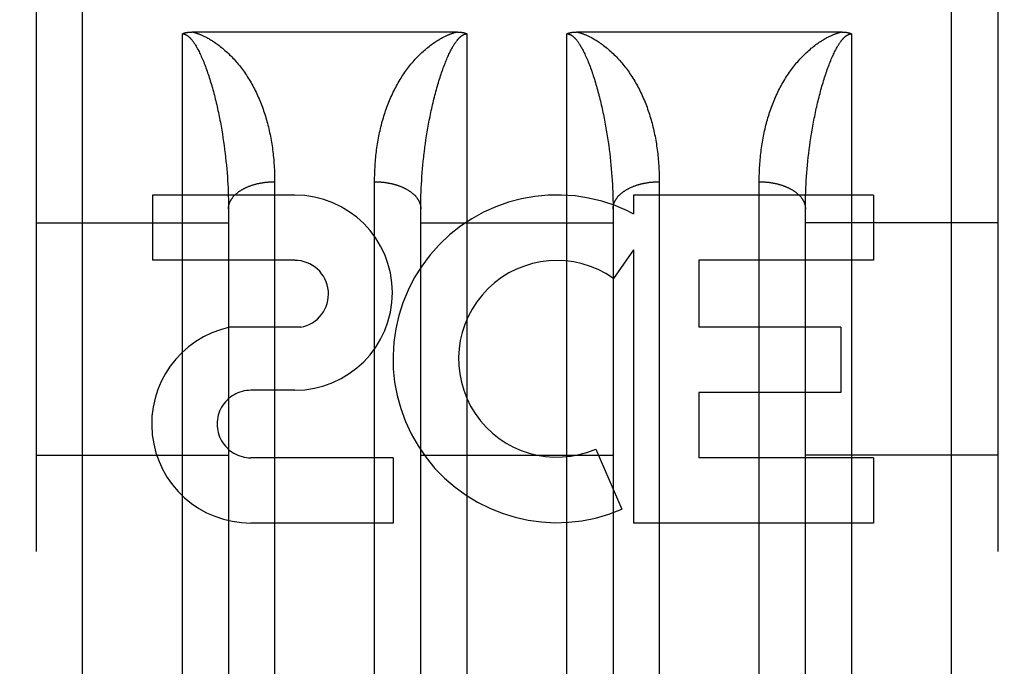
# Model space of a CAD drawing. Header units: inches. Extents: x 0 to 233, y 0 to 151.
# Tile 7 of 85: x 66.43 to 67.07, y 39.622 to 40.042. Entities that reach past the tile are written whole.
import ezdxf

# ---------------------------------------------------------------- set-up
doc = ezdxf.new("R2010")
doc.units = ezdxf.units.IN
doc.header["$LTSCALE"] = 12.808219
doc.header["$MEASUREMENT"] = 0
doc.linetypes.add('HIDDEN', pattern=[0.2, 0.1, -0.1])
doc.layers.get('0').update_dxf_attribs({"linetype": 'CONTINUOUS'})
for name, color, linetype in [('02___PRT_ALL_AXES', 7, 'CONTINUOUS'), ('DEFAULT_2', 8, 'HIDDEN'), ('DIMENSIONS', 7, 'CONTINUOUS')]:
    doc.layers.add(name, color=color, linetype=linetype)
doc.styles.get("Standard").update_dxf_attribs({"font": 'arial.ttf'})
doc.dimstyles.new('DIMSTYLE_1', dxfattribs={"dimtxt": 1.027397, "dimasz": 1.369863, "dimexe": 0.09, "dimexo": 0.07, "dimgap": 0.0375, "dimtad": 0, "dimtih": 1, "dimtoh": 1, "dimzin": 4, "dimdsep": 46, "dimtxsty": 'Standard', "dimblk": '_FILLED', "dimblk1": '_FILLED', "dimblk2": '_FILLED', "dimcen": 0.09, "dimazin": 1, "dimtfac": 1, "dimtofl": 0, "dimtmove": 0, "dimatfit": 3, "dimldrblk": '_FILLED', "dimfxl": 1, "dimtolj": 1, "dimtzin": 4, "dimarcsym": 0})

# ---------------------------------------------------------------- blocks, each defined once
blk = doc.blocks.new('_FILLED')
at = {"color": 0, "linetype": 'ByBlock'}
blk.add_solid([(0, 0), (-1, 0.2), (-1, -0.2)], dxfattribs=at)
blk = doc.blocks.new('*D13')
at = {"layer": 'DIMENSIONS', "color": 2, "linetype": 'Continuous'}
for p, q in [((65.94027, 85.06336), (63.31105, 85.06336)), ((69.56527, 85.06336), (72.305, 85.06336))]:
    blk.add_line(p, q, dxfattribs=at)
at = {"layer": 'DIMENSIONS', "color": 2, "linetype": 'Continuous', "xscale": 1.3698630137, "yscale": 1.3698630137, "zscale": 1.3698630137}
blk.add_blockref('_FILLED', (65.94027, 85.06336), dxfattribs=at)
at = {"layer": 'DIMENSIONS', "color": 2, "linetype": 'Continuous', "xscale": 1.3698630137, "yscale": 1.3698630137, "zscale": 1.3698630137, "rotation": 180}
blk.add_blockref('_FILLED', (69.56527, 85.06336), dxfattribs=at)
at = {"layer": 'DIMENSIONS', "color": 2, "linetype": 'Continuous', "insert": (62.79735, 85.57706), "char_height": 1.027397, "width": 2.7919234, "attachment_point": 3, "line_spacing_factor": 0.9}
blk.add_mtext('3.63', dxfattribs=at)

msp = doc.modelspace()

# ---------------------------------------------------------------- linework, layer by layer
at = {"layer": '02___PRT_ALL_AXES', "color": 8, "linetype": 'HIDDEN'}
for p, q in [((66.60834, 39.92816), (66.51592, 39.92816)), ((66.51592, 39.92816), (66.51592, 39.88573)), ((66.98462, 39.92816), (66.82849, 39.92816)), ((66.82849, 39.92816), (66.82849, 39.91588)), ((66.98462, 39.92816), (66.98462, 39.88573)), ((66.82498, 39.91766), (66.82849, 39.91588)), ((66.82849, 39.89254), (66.81548, 39.87398)), ((66.82849, 39.89254), (66.82849, 39.71494)), ((66.60834, 39.88573), (66.51592, 39.88573)), ((66.98462, 39.88573), (66.8711, 39.88573)), ((66.8711, 39.88573), (66.8711, 39.84226)), ((66.61227, 39.84221), (66.56599, 39.84221)), ((66.96331, 39.84226), (66.8711, 39.84226)), ((66.96331, 39.84226), (66.96331, 39.79982)), ((66.60834, 39.80125), (66.57983, 39.80125)), ((66.96331, 39.79982), (66.8711, 39.79982)), ((66.8711, 39.79982), (66.8711, 39.75738)), ((66.80411, 39.76304), (66.82103, 39.72393)), ((66.67222, 39.75738), (66.57979, 39.75738)), ((66.67222, 39.75738), (66.67222, 39.71494)), ((66.98462, 39.75738), (66.8711, 39.75738)), ((66.98462, 39.75738), (66.98462, 39.71494)), ((66.67222, 39.71494), (66.57979, 39.71494)), ((66.98462, 39.71494), (66.82849, 39.71494))]:
    msp.add_line(p, q, dxfattribs=at)
for centre, radius, start, end in [((66.60834, 39.86471), 0.06346, 270, 90), ((66.77872, 39.8217), 0.10653, 64.26362, 293.40274), ((66.60834, 39.86379), 0.02193, 280.307, 90), ((66.77872, 39.8217), 0.06391, 54.88948, 293.40261), ((66.5797, 39.77931), 0.06437, 102.29948, 270.07752), ((66.57979, 39.77931), 0.02193, 89.90115, 270)]:
    msp.add_arc(centre, radius, start, end, dxfattribs=at)
at = {"layer": 'DEFAULT_2', "color": 8, "linetype": 'HIDDEN'}
for p, q in [((66.47027, 39.22216), (66.47027, 41.00716)), ((67.03527, 39.22216), (67.03527, 41.00716)), ((66.44027, 40.97716), (66.44027, 39.25217)), ((67.06527, 40.97716), (67.06527, 39.25216)), ((66.53527, 39.22216), (66.53527, 40.03296)), ((66.54165, 40.03417), (66.71368, 40.03417)), ((66.72027, 40.03296), (66.72027, 39.22216)), ((66.78527, 39.22216), (66.78527, 40.03296)), ((66.79165, 40.03417), (66.96368, 40.03417)), ((66.97027, 40.03296), (66.97027, 39.22216)), ((66.55997, 39.97553), (66.56044, 39.97299)), ((66.56044, 39.97299), (66.56088, 39.97045)), ((66.69445, 39.96918), (66.69488, 39.97172)), ((66.80997, 39.97553), (66.81044, 39.97299)), ((66.81044, 39.97299), (66.81088, 39.97045)), ((66.94466, 39.97045), (66.94511, 39.97299)), ((66.56088, 39.97045), (66.5613, 39.96791)), ((66.5613, 39.96791), (66.5617, 39.96538)), ((66.5617, 39.96538), (66.56208, 39.96284)), ((66.69365, 39.96411), (66.69404, 39.96665)), ((66.69404, 39.96665), (66.69445, 39.96918)), ((66.81088, 39.97045), (66.8113, 39.96791)), ((66.8113, 39.96791), (66.8117, 39.96538)), ((66.8117, 39.96538), (66.81208, 39.96284)), ((66.94346, 39.96284), (66.94384, 39.96538)), ((66.94384, 39.96538), (66.94424, 39.96791)), ((66.94424, 39.96791), (66.94466, 39.97045)), ((66.56208, 39.96284), (66.56244, 39.9603)), ((66.56244, 39.9603), (66.56277, 39.95777)), ((66.69261, 39.9565), (66.69293, 39.95903)), ((66.69293, 39.95903), (66.69328, 39.96157)), ((66.69328, 39.96157), (66.69365, 39.96411)), ((66.81208, 39.96284), (66.81244, 39.9603)), ((66.81244, 39.9603), (66.81277, 39.95777)), ((66.94277, 39.95777), (66.94311, 39.9603)), ((66.94311, 39.9603), (66.94346, 39.96284)), ((66.56277, 39.95777), (66.56309, 39.95524)), ((66.56309, 39.95524), (66.56338, 39.95271)), ((66.56338, 39.95271), (66.56365, 39.95019)), ((66.69231, 39.95397), (66.69261, 39.9565)), ((66.81277, 39.95777), (66.81309, 39.95524)), ((66.81309, 39.95524), (66.81338, 39.95271)), ((66.81338, 39.95271), (66.81365, 39.95019)), ((66.94189, 39.95019), (66.94216, 39.95271)), ((66.94216, 39.95271), (66.94246, 39.95524)), ((66.94246, 39.95524), (66.94277, 39.95777)), ((66.56365, 39.95019), (66.5639, 39.94767)), ((66.5639, 39.94767), (66.56413, 39.94516)), ((66.56413, 39.94516), (66.56434, 39.94266)), ((66.69121, 39.94266), (66.69141, 39.94516)), ((66.69141, 39.94516), (66.69164, 39.94767)), ((66.69164, 39.94767), (66.69189, 39.95019)), ((66.81365, 39.95019), (66.8139, 39.94767)), ((66.8139, 39.94767), (66.81413, 39.94516)), ((66.81413, 39.94516), (66.81434, 39.94266)), ((66.94121, 39.94266), (66.94141, 39.94516)), ((66.94141, 39.94516), (66.94164, 39.94767)), ((66.94164, 39.94767), (66.94189, 39.95019)), ((66.56434, 39.94266), (66.56453, 39.94016)), ((66.56453, 39.94016), (66.56469, 39.93767)), ((66.69085, 39.93767), (66.69102, 39.94016)), ((66.69102, 39.94016), (66.69121, 39.94266)), ((66.81434, 39.94266), (66.81453, 39.94016)), ((66.81453, 39.94016), (66.81469, 39.93767)), ((66.94085, 39.93767), (66.94102, 39.94016)), ((66.94102, 39.94016), (66.94121, 39.94266)), ((66.56469, 39.93767), (66.56484, 39.93519)), ((66.56484, 39.93519), (66.56496, 39.93272)), ((66.56496, 39.93272), (66.56506, 39.93026)), ((66.59527, 39.93814), (66.59527, 39.59293)), ((66.66028, 39.59166), (66.66027, 39.93681)), ((66.69048, 39.93026), (66.69058, 39.93272)), ((66.69058, 39.93272), (66.69071, 39.93519)), ((66.69071, 39.93519), (66.69085, 39.93767)), ((66.81469, 39.93767), (66.81484, 39.93519)), ((66.81484, 39.93519), (66.81496, 39.93272)), ((66.81496, 39.93272), (66.81506, 39.93026)), ((66.84527, 39.93814), (66.84527, 39.59293)), ((66.91028, 39.59166), (66.91027, 39.93681)), ((66.94048, 39.93026), (66.94058, 39.93272)), ((66.94058, 39.93272), (66.94071, 39.93519)), ((66.94071, 39.93519), (66.94085, 39.93767)), ((66.56506, 39.93026), (66.56515, 39.9278)), ((66.56515, 39.9278), (66.56521, 39.92536)), ((66.69034, 39.92536), (66.6904, 39.9278)), ((66.6904, 39.9278), (66.69048, 39.93026)), ((66.81506, 39.93026), (66.81515, 39.9278)), ((66.81515, 39.9278), (66.81521, 39.92536)), ((66.94034, 39.92536), (66.9404, 39.9278)), ((66.9404, 39.9278), (66.94048, 39.93026)), ((66.56521, 39.92536), (66.56525, 39.92293)), ((66.56525, 39.92293), (66.56527, 39.92051)), ((66.56527, 39.92051), (66.56527, 39.61331)), ((66.69027, 39.92051), (66.6903, 39.92293)), ((66.69027, 39.61331), (66.69027, 39.92051)), ((66.6903, 39.92293), (66.69034, 39.92536)), ((66.81521, 39.92536), (66.81525, 39.92293)), ((66.81525, 39.92293), (66.81527, 39.92051)), ((66.81527, 39.92051), (66.81527, 39.61331)), ((66.94027, 39.92051), (66.9403, 39.92293)), ((66.94027, 39.61331), (66.94027, 39.92051)), ((66.9403, 39.92293), (66.94034, 39.92536)), ((66.44027, 39.91016), (66.56527, 39.91016)), ((66.69027, 39.91016), (66.81527, 39.91016)), ((67.06527, 39.91016), (66.94027, 39.91016)), ((68.85677, 39.83966), (36.25277, 39.83966)), ((66.44027, 39.75916), (66.56527, 39.75916)), ((66.69027, 39.75916), (66.81527, 39.75916)), ((67.06527, 39.75916), (66.94027, 39.75916))]:
    msp.add_line(p, q, dxfattribs=at)
for points in [[(66.53527, 40.03296), (66.53536, 40.033), (66.53544, 40.03305), (66.53553, 40.03309), (66.53563, 40.03313), (66.53572, 40.03318), (66.53582, 40.03322), (66.53591, 40.03326), (66.53601, 40.0333), (66.53612, 40.03334), (66.53622, 40.03338), (66.53633, 40.03342), (66.53644, 40.03345), (66.53655, 40.03349), (66.53667, 40.03353), (66.53678, 40.03356), (66.5369, 40.0336), (66.53702, 40.03363), (66.53715, 40.03366), (66.53728, 40.03369), (66.5374, 40.03372), (66.53754, 40.03375), (66.53767, 40.03378), (66.53781, 40.03381), (66.53795, 40.03384), (66.53809, 40.03387), (66.53824, 40.03389), (66.53839, 40.03392), (66.53854, 40.03394), (66.5387, 40.03396), (66.53886, 40.03398), (66.53902, 40.034), (66.53918, 40.03402), (66.53935, 40.03404), (66.53952, 40.03406), (66.5397, 40.03408), (66.53988, 40.03409), (66.54006, 40.03411), (66.54025, 40.03412), (66.54043, 40.03413), (66.54063, 40.03414), (66.54082, 40.03415), (66.54102, 40.03415), (66.54123, 40.03416), (66.54144, 40.03416), (66.54165, 40.03417)], [(66.53527, 40.03296), (66.53533, 40.03296), (66.53538, 40.03296), (66.53543, 40.03295), (66.53549, 40.03295), (66.53554, 40.03295), (66.5356, 40.03295), (66.53565, 40.03294), (66.53571, 40.03294), (66.53576, 40.03293), (66.53582, 40.03292), (66.53588, 40.03292), (66.53594, 40.03291), (66.53599, 40.0329), (66.53605, 40.03289), (66.53611, 40.03288), (66.53617, 40.03287), (66.53624, 40.03286), (66.5363, 40.03284), (66.53636, 40.03283), (66.53643, 40.03281), (66.53649, 40.0328), (66.53656, 40.03278), (66.53663, 40.03276), (66.5367, 40.03274), (66.53678, 40.03271), (66.53685, 40.03269), (66.53693, 40.03266), (66.537, 40.03264), (66.53709, 40.0326), (66.53717, 40.03257), (66.53725, 40.03254), (66.53734, 40.0325), (66.53743, 40.03246), (66.53753, 40.03241), (66.53762, 40.03237), (66.53772, 40.03232), (66.53783, 40.03226), (66.53793, 40.0322), (66.53804, 40.03214), (66.53815, 40.03207), (66.53827, 40.032), (66.53838, 40.03193), (66.5385, 40.03185), (66.53862, 40.03177), (66.53874, 40.03168), (66.53887, 40.03159), (66.539, 40.03149), (66.53913, 40.03138), (66.53927, 40.03127), (66.53941, 40.03116), (66.53955, 40.03103), (66.5397, 40.0309), (66.53985, 40.03076), (66.54, 40.03061), (66.54016, 40.03046), (66.54033, 40.03029), (66.5405, 40.03011), (66.54067, 40.02992), (66.54085, 40.02972), (66.54104, 40.02951), (66.54123, 40.02928), (66.54143, 40.02904), (66.54164, 40.02878), (66.54185, 40.02851), (66.54208, 40.02821), (66.54231, 40.0279), (66.54254, 40.02757), (66.54279, 40.02721), (66.54305, 40.02683), (66.54331, 40.02643), (66.54359, 40.026), (66.54387, 40.02554), (66.54417, 40.02505), (66.54447, 40.02453), (66.54478, 40.02397), (66.54511, 40.02339), (66.54544, 40.02276), (66.54578, 40.02211), (66.54613, 40.02141), (66.54649, 40.02069), (66.54686, 40.01992), (66.54723, 40.01912), (66.54761, 40.01829), (66.54799, 40.01743), (66.54837, 40.01653), (66.54876, 40.01561), (66.54914, 40.01468), (66.54952, 40.01372), (66.5499, 40.01275), (66.55027, 40.01176)], [(66.54187, 40.03417), (66.54211, 40.03411), (66.54237, 40.03404), (66.54262, 40.03397), (66.54289, 40.0339), (66.54316, 40.03383), (66.54344, 40.03375), (66.54373, 40.03366), (66.54402, 40.03357), (66.54432, 40.03348), (66.54463, 40.03337), (66.54495, 40.03327), (66.54528, 40.03315), (66.54562, 40.03303), (66.54597, 40.0329), (66.54634, 40.03276), (66.54671, 40.03261), (66.5471, 40.03246), (66.5475, 40.03229), (66.54791, 40.03211), (66.54834, 40.03192), (66.54879, 40.03172), (66.54925, 40.0315), (66.54973, 40.03127), (66.55022, 40.03103), (66.55073, 40.03076), (66.55127, 40.03049), (66.55182, 40.03019), (66.55239, 40.02987), (66.55298, 40.02953), (66.55359, 40.02917), (66.55422, 40.02878), (66.55487, 40.02837), (66.55554, 40.02794), (66.55623, 40.02748), (66.55694, 40.02699), (66.55766, 40.02648), (66.55839, 40.02595), (66.55914, 40.02538), (66.5599, 40.02479), (66.56067, 40.02418), (66.56144, 40.02355), (66.56222, 40.02289), (66.56299, 40.02222), (66.56376, 40.02153), (66.56452, 40.02083), (66.56527, 40.02012)], [(66.69027, 40.02012), (66.69103, 40.02083), (66.69179, 40.02153), (66.69255, 40.02222), (66.69333, 40.02289), (66.6941, 40.02355), (66.69487, 40.02418), (66.69564, 40.02479), (66.6964, 40.02538), (66.69715, 40.02595), (66.69789, 40.02648), (66.69861, 40.02699), (66.69932, 40.02748), (66.7, 40.02794), (66.70067, 40.02837), (66.70132, 40.02878), (66.70196, 40.02917), (66.70257, 40.02953), (66.70316, 40.02987), (66.70373, 40.03019), (66.70428, 40.03049), (66.70481, 40.03076), (66.70532, 40.03103), (66.70582, 40.03127), (66.7063, 40.0315), (66.70676, 40.03172), (66.7072, 40.03192), (66.70763, 40.03211), (66.70804, 40.03229), (66.70844, 40.03246), (66.70883, 40.03261), (66.70921, 40.03276), (66.70957, 40.0329), (66.70992, 40.03303), (66.71026, 40.03315), (66.71059, 40.03327), (66.71091, 40.03337), (66.71122, 40.03348), (66.71152, 40.03357), (66.71182, 40.03366), (66.7121, 40.03375), (66.71238, 40.03383), (66.71265, 40.0339), (66.71292, 40.03397), (66.71318, 40.03404), (66.71343, 40.03411), (66.71368, 40.03417)], [(66.70527, 40.01176), (66.70564, 40.01274), (66.70602, 40.0137), (66.70639, 40.01464), (66.70676, 40.01556), (66.70714, 40.01645), (66.70751, 40.01732), (66.70788, 40.01816), (66.70824, 40.01897), (66.7086, 40.01974), (66.70895, 40.02048), (66.7093, 40.02118), (66.70963, 40.02185), (66.70996, 40.02249), (66.71028, 40.02309), (66.71059, 40.02366), (66.71089, 40.0242), (66.71118, 40.02471), (66.71147, 40.0252), (66.71174, 40.02565), (66.71201, 40.02607), (66.71226, 40.02648), (66.71251, 40.02686), (66.71275, 40.02721), (66.71299, 40.02755), (66.71321, 40.02786), (66.71343, 40.02816), (66.71364, 40.02844), (66.71384, 40.0287), (66.71404, 40.02895), (66.71423, 40.02918), (66.71441, 40.0294), (66.71459, 40.02961), (66.71477, 40.02981), (66.71494, 40.02999), (66.7151, 40.03017), (66.71526, 40.03033), (66.71542, 40.03049), (66.71557, 40.03064), (66.71571, 40.03078), (66.71586, 40.03091), (66.716, 40.03103), (66.71613, 40.03115), (66.71626, 40.03126), (66.71639, 40.03137), (66.71652, 40.03147), (66.71665, 40.03157), (66.71677, 40.03166), (66.71688, 40.03174), (66.717, 40.03182), (66.71712, 40.0319), (66.71723, 40.03197), (66.71734, 40.03204), (66.71744, 40.0321), (66.71755, 40.03217), (66.71765, 40.03222), (66.71774, 40.03228), (66.71784, 40.03233), (66.71793, 40.03237), (66.71802, 40.03242), (66.71811, 40.03246), (66.7182, 40.0325), (66.71828, 40.03253), (66.71836, 40.03257), (66.71844, 40.0326), (66.71852, 40.03263), (66.7186, 40.03266), (66.71867, 40.03268), (66.71874, 40.03271), (66.71881, 40.03273), (66.71888, 40.03275), (66.71895, 40.03277), (66.71901, 40.03279), (66.71908, 40.0328), (66.71914, 40.03282), (66.7192, 40.03283), (66.71927, 40.03285), (66.71933, 40.03286), (66.71939, 40.03287), (66.71945, 40.03288), (66.7195, 40.03289), (66.71956, 40.0329), (66.71962, 40.03291), (66.71967, 40.03292), (66.71973, 40.03293), (66.71979, 40.03293), (66.71984, 40.03294), (66.7199, 40.03294), (66.71995, 40.03295), (66.72, 40.03295), (66.72006, 40.03295), (66.72011, 40.03295), (66.72017, 40.03296), (66.72022, 40.03296), (66.72027, 40.03296)], [(66.71368, 40.03417), (66.71389, 40.03417), (66.71411, 40.03416), (66.71431, 40.03416), (66.71452, 40.03415), (66.71472, 40.03415), (66.71491, 40.03414), (66.71511, 40.03413), (66.7153, 40.03412), (66.71548, 40.03411), (66.71566, 40.03409), (66.71584, 40.03408), (66.71602, 40.03406), (66.71619, 40.03404), (66.71636, 40.03402), (66.71652, 40.03401), (66.71668, 40.03398), (66.71684, 40.03396), (66.717, 40.03394), (66.71715, 40.03392), (66.7173, 40.03389), (66.71744, 40.03387), (66.71759, 40.03384), (66.71773, 40.03381), (66.71787, 40.03378), (66.718, 40.03376), (66.71813, 40.03373), (66.71826, 40.03369), (66.71839, 40.03366), (66.71851, 40.03363), (66.71864, 40.0336), (66.71876, 40.03356), (66.71887, 40.03353), (66.71899, 40.03349), (66.7191, 40.03346), (66.71921, 40.03342), (66.71932, 40.03338), (66.71942, 40.03334), (66.71952, 40.0333), (66.71962, 40.03326), (66.71972, 40.03322), (66.71982, 40.03318), (66.71991, 40.03314), (66.72001, 40.03309), (66.7201, 40.03305), (66.72019, 40.033), (66.72027, 40.03296)], [(66.78527, 40.03296), (66.78536, 40.033), (66.78545, 40.03305), (66.78554, 40.03309), (66.78563, 40.03314), (66.78573, 40.03318), (66.78582, 40.03322), (66.78592, 40.03326), (66.78602, 40.0333), (66.78612, 40.03334), (66.78623, 40.03338), (66.78634, 40.03342), (66.78645, 40.03346), (66.78656, 40.03349), (66.78667, 40.03353), (66.78679, 40.03356), (66.78691, 40.0336), (66.78703, 40.03363), (66.78715, 40.03366), (66.78728, 40.03369), (66.78741, 40.03373), (66.78754, 40.03376), (66.78768, 40.03378), (66.78782, 40.03381), (66.78796, 40.03384), (66.7881, 40.03387), (66.78825, 40.03389), (66.7884, 40.03392), (66.78855, 40.03394), (66.7887, 40.03396), (66.78886, 40.03398), (66.78902, 40.03401), (66.78919, 40.03402), (66.78936, 40.03404), (66.78953, 40.03406), (66.7897, 40.03408), (66.78988, 40.03409), (66.79006, 40.03411), (66.79025, 40.03412), (66.79044, 40.03413), (66.79063, 40.03414), (66.79083, 40.03415), (66.79103, 40.03415), (66.79123, 40.03416), (66.79144, 40.03416), (66.79165, 40.03417)], [(66.78527, 40.03296), (66.78533, 40.03296), (66.78538, 40.03296), (66.78543, 40.03295), (66.78549, 40.03295), (66.78554, 40.03295), (66.7856, 40.03295), (66.78565, 40.03294), (66.78571, 40.03294), (66.78576, 40.03293), (66.78582, 40.03292), (66.78588, 40.03292), (66.78594, 40.03291), (66.78599, 40.0329), (66.78605, 40.03289), (66.78611, 40.03288), (66.78617, 40.03287), (66.78624, 40.03286), (66.7863, 40.03284), (66.78636, 40.03283), (66.78643, 40.03281), (66.78649, 40.0328), (66.78656, 40.03278), (66.78663, 40.03276), (66.7867, 40.03274), (66.78678, 40.03271), (66.78685, 40.03269), (66.78693, 40.03266), (66.787, 40.03264), (66.78709, 40.0326), (66.78717, 40.03257), (66.78725, 40.03254), (66.78734, 40.0325), (66.78743, 40.03246), (66.78753, 40.03241), (66.78762, 40.03237), (66.78772, 40.03232), (66.78783, 40.03226), (66.78793, 40.0322), (66.78804, 40.03214), (66.78815, 40.03207), (66.78827, 40.032), (66.78838, 40.03193), (66.7885, 40.03185), (66.78862, 40.03177), (66.78874, 40.03168), (66.78887, 40.03159), (66.789, 40.03149), (66.78913, 40.03138), (66.78927, 40.03127), (66.78941, 40.03116), (66.78955, 40.03103), (66.7897, 40.0309), (66.78985, 40.03076), (66.79, 40.03061), (66.79016, 40.03046), (66.79033, 40.03029), (66.7905, 40.03011), (66.79067, 40.02992), (66.79085, 40.02972), (66.79104, 40.02951), (66.79123, 40.02928), (66.79143, 40.02904), (66.79164, 40.02878), (66.79185, 40.02851), (66.79208, 40.02821), (66.79231, 40.0279), (66.79254, 40.02757), (66.79279, 40.02721), (66.79305, 40.02683), (66.79331, 40.02643), (66.79359, 40.026), (66.79387, 40.02554), (66.79417, 40.02505), (66.79447, 40.02453), (66.79478, 40.02397), (66.79511, 40.02339), (66.79544, 40.02276), (66.79578, 40.02211), (66.79613, 40.02141), (66.79649, 40.02069), (66.79686, 40.01992), (66.79723, 40.01912), (66.79761, 40.01829), (66.79799, 40.01743), (66.79837, 40.01653), (66.79876, 40.01561), (66.79914, 40.01468), (66.79952, 40.01372), (66.7999, 40.01275), (66.80027, 40.01176)], [(66.79187, 40.03417), (66.79211, 40.03411), (66.79237, 40.03404), (66.79262, 40.03397), (66.79289, 40.0339), (66.79316, 40.03383), (66.79344, 40.03375), (66.79373, 40.03366), (66.79402, 40.03357), (66.79432, 40.03348), (66.79463, 40.03337), (66.79495, 40.03327), (66.79528, 40.03315), (66.79562, 40.03303), (66.79597, 40.0329), (66.79634, 40.03276), (66.79671, 40.03261), (66.7971, 40.03246), (66.7975, 40.03229), (66.79791, 40.03211), (66.79834, 40.03192), (66.79879, 40.03172), (66.79925, 40.0315), (66.79973, 40.03127), (66.80022, 40.03103), (66.80073, 40.03076), (66.80127, 40.03049), (66.80182, 40.03019), (66.80239, 40.02987), (66.80298, 40.02953), (66.80359, 40.02917), (66.80422, 40.02878), (66.80487, 40.02837), (66.80554, 40.02794), (66.80623, 40.02748), (66.80694, 40.02699), (66.80766, 40.02648), (66.80839, 40.02595), (66.80914, 40.02538), (66.8099, 40.02479), (66.81067, 40.02418), (66.81144, 40.02355), (66.81222, 40.02289), (66.81299, 40.02222), (66.81376, 40.02153), (66.81452, 40.02083), (66.81527, 40.02012)], [(66.94027, 40.02012), (66.94103, 40.02083), (66.94179, 40.02153), (66.94255, 40.02222), (66.94333, 40.02289), (66.9441, 40.02355), (66.94487, 40.02418), (66.94564, 40.02479), (66.9464, 40.02538), (66.94715, 40.02595), (66.94789, 40.02648), (66.94861, 40.02699), (66.94932, 40.02748), (66.95, 40.02794), (66.95067, 40.02837), (66.95132, 40.02878), (66.95196, 40.02917), (66.95257, 40.02953), (66.95316, 40.02987), (66.95373, 40.03019), (66.95428, 40.03049), (66.95481, 40.03076), (66.95532, 40.03103), (66.95582, 40.03127), (66.9563, 40.0315), (66.95676, 40.03172), (66.9572, 40.03192), (66.95763, 40.03211), (66.95804, 40.03229), (66.95844, 40.03246), (66.95883, 40.03261), (66.95921, 40.03276), (66.95957, 40.0329), (66.95992, 40.03303), (66.96026, 40.03315), (66.96059, 40.03327), (66.96091, 40.03337), (66.96122, 40.03348), (66.96152, 40.03357), (66.96182, 40.03366), (66.9621, 40.03375), (66.96238, 40.03383), (66.96265, 40.0339), (66.96292, 40.03397), (66.96318, 40.03404), (66.96343, 40.03411), (66.96368, 40.03417)], [(66.95527, 40.01176), (66.95564, 40.01274), (66.95602, 40.0137), (66.95639, 40.01464), (66.95676, 40.01556), (66.95714, 40.01645), (66.95751, 40.01732), (66.95788, 40.01816), (66.95824, 40.01897), (66.9586, 40.01974), (66.95895, 40.02048), (66.9593, 40.02118), (66.95963, 40.02185), (66.95996, 40.02249), (66.96028, 40.02309), (66.96059, 40.02366), (66.96089, 40.0242), (66.96118, 40.02471), (66.96147, 40.0252), (66.96174, 40.02565), (66.96201, 40.02607), (66.96226, 40.02648), (66.96251, 40.02686), (66.96275, 40.02721), (66.96299, 40.02755), (66.96321, 40.02786), (66.96343, 40.02816), (66.96364, 40.02844), (66.96384, 40.0287), (66.96404, 40.02895), (66.96423, 40.02918), (66.96441, 40.0294), (66.96459, 40.02961), (66.96477, 40.02981), (66.96494, 40.02999), (66.9651, 40.03017), (66.96526, 40.03033), (66.96542, 40.03049), (66.96557, 40.03064), (66.96571, 40.03078), (66.96586, 40.03091), (66.966, 40.03103), (66.96613, 40.03115), (66.96626, 40.03126), (66.96639, 40.03137), (66.96652, 40.03147), (66.96665, 40.03157), (66.96677, 40.03166), (66.96688, 40.03174), (66.967, 40.03182), (66.96712, 40.0319), (66.96723, 40.03197), (66.96734, 40.03204), (66.96744, 40.0321), (66.96755, 40.03217), (66.96765, 40.03222), (66.96774, 40.03228), (66.96784, 40.03233), (66.96793, 40.03237), (66.96802, 40.03242), (66.96811, 40.03246), (66.9682, 40.0325), (66.96828, 40.03253), (66.96836, 40.03257), (66.96844, 40.0326), (66.96852, 40.03263), (66.9686, 40.03266), (66.96867, 40.03268), (66.96874, 40.03271), (66.96881, 40.03273), (66.96888, 40.03275), (66.96895, 40.03277), (66.96901, 40.03279), (66.96908, 40.0328), (66.96914, 40.03282), (66.9692, 40.03283), (66.96927, 40.03285), (66.96933, 40.03286), (66.96939, 40.03287), (66.96945, 40.03288), (66.9695, 40.03289), (66.96956, 40.0329), (66.96962, 40.03291), (66.96967, 40.03292), (66.96973, 40.03293), (66.96979, 40.03293), (66.96984, 40.03294), (66.9699, 40.03294), (66.96995, 40.03295), (66.97, 40.03295), (66.97006, 40.03295), (66.97011, 40.03295), (66.97017, 40.03296), (66.97022, 40.03296), (66.97027, 40.03296)], [(66.96368, 40.03417), (66.96389, 40.03417), (66.96411, 40.03416), (66.96431, 40.03416), (66.96452, 40.03415), (66.96472, 40.03415), (66.96492, 40.03414), (66.96511, 40.03413), (66.9653, 40.03412), (66.96548, 40.03411), (66.96567, 40.03409), (66.96584, 40.03408), (66.96602, 40.03406), (66.96619, 40.03404), (66.96636, 40.03402), (66.96652, 40.034), (66.96669, 40.03398), (66.96684, 40.03396), (66.967, 40.03394), (66.96715, 40.03392), (66.9673, 40.03389), (66.96745, 40.03387), (66.96759, 40.03384), (66.96773, 40.03381), (66.96787, 40.03378), (66.96801, 40.03375), (66.96814, 40.03372), (66.96827, 40.03369), (66.9684, 40.03366), (66.96852, 40.03363), (66.96864, 40.0336), (66.96876, 40.03356), (66.96888, 40.03353), (66.96899, 40.03349), (66.96911, 40.03345), (66.96922, 40.03342), (66.96932, 40.03338), (66.96943, 40.03334), (66.96953, 40.0333), (66.96963, 40.03326), (66.96973, 40.03322), (66.96983, 40.03318), (66.96992, 40.03313), (66.97001, 40.03309), (66.9701, 40.03305), (66.97019, 40.033), (66.97027, 40.03296)], [(66.56527, 40.02012), (66.56601, 40.0194), (66.56674, 40.01868), (66.56746, 40.01793), (66.56817, 40.01718), (66.56888, 40.01641), (66.56959, 40.01563), (66.57028, 40.01483), (66.57097, 40.01402), (66.57166, 40.0132), (66.57234, 40.01236), (66.57301, 40.01151), (66.57367, 40.01064), (66.57433, 40.00977), (66.57498, 40.00887), (66.57562, 40.00796), (66.57626, 40.00704), (66.57689, 40.0061), (66.57751, 40.00515), (66.57812, 40.00418), (66.57873, 40.0032), (66.57932, 40.00221), (66.57991, 40.00121), (66.58048, 40.0002), (66.58104, 39.99918), (66.5816, 39.99816), (66.58213, 39.99712), (66.58266, 39.99608), (66.58318, 39.99503), (66.58369, 39.99397), (66.58418, 39.9929), (66.58466, 39.99182), (66.58514, 39.99074), (66.5856, 39.98965), (66.58605, 39.98855), (66.58649, 39.98744), (66.58692, 39.98633), (66.58733, 39.9852), (66.58774, 39.98408), (66.58813, 39.98294), (66.58852, 39.9818), (66.58889, 39.98065), (66.58925, 39.97949), (66.58961, 39.97833), (66.58995, 39.97716), (66.59028, 39.97598), (66.5906, 39.9748), (66.5909, 39.97361), (66.5912, 39.97242), (66.59149, 39.97122), (66.59177, 39.97001), (66.59203, 39.96879), (66.59229, 39.96758), (66.59253, 39.96635), (66.59277, 39.96512), (66.59299, 39.96388), (66.5932, 39.96264), (66.5934, 39.96139), (66.5936, 39.96014), (66.59378, 39.95888), (66.59395, 39.95762), (66.59411, 39.95635), (66.59426, 39.95508), (66.5944, 39.9538), (66.59453, 39.95252), (66.59465, 39.95123), (66.59476, 39.94994), (66.59485, 39.94864), (66.59494, 39.94735), (66.59502, 39.94604), (66.59509, 39.94473), (66.59514, 39.94342), (66.59519, 39.94211), (66.59523, 39.94079), (66.59525, 39.93947), (66.59527, 39.93814)], [(66.66027, 39.93681), (66.66028, 39.93814), (66.66029, 39.93947), (66.66032, 39.94079), (66.66035, 39.94211), (66.6604, 39.94342), (66.66046, 39.94473), (66.66052, 39.94604), (66.6606, 39.94735), (66.66069, 39.94864), (66.66079, 39.94994), (66.6609, 39.95123), (66.66102, 39.95252), (66.66114, 39.9538), (66.66128, 39.95508), (66.66143, 39.95635), (66.66159, 39.95762), (66.66177, 39.95888), (66.66195, 39.96014), (66.66214, 39.96139), (66.66234, 39.96264), (66.66255, 39.96388), (66.66278, 39.96512), (66.66301, 39.96635), (66.66326, 39.96758), (66.66351, 39.96879), (66.66378, 39.97001), (66.66405, 39.97122), (66.66434, 39.97242), (66.66464, 39.97361), (66.66495, 39.9748), (66.66527, 39.97598), (66.6656, 39.97716), (66.66594, 39.97833), (66.66629, 39.97949), (66.66665, 39.98065), (66.66703, 39.9818), (66.66741, 39.98294), (66.66781, 39.98408), (66.66821, 39.9852), (66.66863, 39.98633), (66.66906, 39.98744), (66.6695, 39.98855), (66.66995, 39.98965), (66.67041, 39.99074), (66.67088, 39.99182), (66.67136, 39.9929), (66.67186, 39.99397), (66.67236, 39.99503), (66.67288, 39.99608), (66.67341, 39.99712), (66.67395, 39.99816), (66.6745, 39.99918), (66.67506, 40.0002), (66.67563, 40.00121), (66.67622, 40.00221), (66.67681, 40.0032), (66.67742, 40.00418), (66.67803, 40.00515), (66.67866, 40.0061), (66.67929, 40.00704), (66.67992, 40.00796), (66.68057, 40.00887), (66.68122, 40.00977), (66.68187, 40.01064), (66.68254, 40.01151), (66.68321, 40.01236), (66.68389, 40.0132), (66.68457, 40.01402), (66.68526, 40.01483), (66.68596, 40.01563), (66.68666, 40.01641), (66.68737, 40.01718), (66.68809, 40.01793), (66.68881, 40.01868), (66.68954, 40.0194), (66.69027, 40.02012)], [(66.81527, 40.02012), (66.81601, 40.0194), (66.81674, 40.01868), (66.81746, 40.01793), (66.81817, 40.01718), (66.81888, 40.01641), (66.81959, 40.01563), (66.82028, 40.01483), (66.82097, 40.01402), (66.82166, 40.0132), (66.82234, 40.01236), (66.82301, 40.01151), (66.82367, 40.01064), (66.82433, 40.00977), (66.82498, 40.00887), (66.82562, 40.00796), (66.82626, 40.00704), (66.82689, 40.0061), (66.82751, 40.00515), (66.82812, 40.00418), (66.82873, 40.0032), (66.82932, 40.00221), (66.82991, 40.00121), (66.83048, 40.0002), (66.83104, 39.99918), (66.8316, 39.99816), (66.83213, 39.99712), (66.83266, 39.99608), (66.83318, 39.99503), (66.83369, 39.99397), (66.83418, 39.9929), (66.83466, 39.99182), (66.83514, 39.99074), (66.8356, 39.98965), (66.83605, 39.98855), (66.83649, 39.98744), (66.83692, 39.98633), (66.83733, 39.9852), (66.83774, 39.98408), (66.83813, 39.98294), (66.83852, 39.9818), (66.83889, 39.98065), (66.83925, 39.97949), (66.83961, 39.97833), (66.83995, 39.97716), (66.84028, 39.97598), (66.8406, 39.9748), (66.8409, 39.97361), (66.8412, 39.97242), (66.84149, 39.97122), (66.84177, 39.97001), (66.84203, 39.96879), (66.84229, 39.96758), (66.84253, 39.96635), (66.84277, 39.96512), (66.84299, 39.96388), (66.8432, 39.96264), (66.8434, 39.96139), (66.8436, 39.96014), (66.84378, 39.95888), (66.84395, 39.95762), (66.84411, 39.95635), (66.84426, 39.95508), (66.8444, 39.9538), (66.84453, 39.95252), (66.84465, 39.95123), (66.84476, 39.94994), (66.84485, 39.94864), (66.84494, 39.94735), (66.84502, 39.94604), (66.84509, 39.94473), (66.84514, 39.94342), (66.84519, 39.94211), (66.84523, 39.94079), (66.84525, 39.93947), (66.84527, 39.93814)], [(66.91027, 39.93681), (66.91028, 39.93814), (66.91029, 39.93947), (66.91032, 39.94079), (66.91035, 39.94211), (66.9104, 39.94342), (66.91046, 39.94473), (66.91052, 39.94604), (66.9106, 39.94735), (66.91069, 39.94864), (66.91079, 39.94994), (66.9109, 39.95123), (66.91102, 39.95252), (66.91114, 39.9538), (66.91128, 39.95508), (66.91143, 39.95635), (66.91159, 39.95762), (66.91177, 39.95888), (66.91195, 39.96014), (66.91214, 39.96139), (66.91234, 39.96264), (66.91255, 39.96388), (66.91278, 39.96512), (66.91301, 39.96635), (66.91326, 39.96758), (66.91351, 39.96879), (66.91378, 39.97001), (66.91405, 39.97122), (66.91434, 39.97242), (66.91464, 39.97361), (66.91495, 39.9748), (66.91527, 39.97598), (66.9156, 39.97716), (66.91594, 39.97833), (66.91629, 39.97949), (66.91665, 39.98065), (66.91703, 39.9818), (66.91741, 39.98294), (66.91781, 39.98408), (66.91821, 39.9852), (66.91863, 39.98633), (66.91906, 39.98744), (66.9195, 39.98855), (66.91995, 39.98965), (66.92041, 39.99074), (66.92088, 39.99182), (66.92136, 39.9929), (66.92186, 39.99397), (66.92236, 39.99503), (66.92288, 39.99608), (66.92341, 39.99712), (66.92395, 39.99816), (66.9245, 39.99918), (66.92506, 40.0002), (66.92563, 40.00121), (66.92622, 40.00221), (66.92681, 40.0032), (66.92742, 40.00418), (66.92803, 40.00515), (66.92866, 40.0061), (66.92929, 40.00704), (66.92992, 40.00796), (66.93057, 40.00887), (66.93122, 40.00977), (66.93187, 40.01064), (66.93254, 40.01151), (66.93321, 40.01236), (66.93389, 40.0132), (66.93457, 40.01402), (66.93526, 40.01483), (66.93596, 40.01563), (66.93666, 40.01641), (66.93737, 40.01718), (66.93809, 40.01793), (66.93881, 40.01868), (66.93954, 40.0194), (66.94027, 40.02012)], [(66.55027, 40.01176), (66.55064, 40.01076), (66.551, 40.00976), (66.55136, 40.00873), (66.55172, 40.0077), (66.55208, 40.00665), (66.55243, 40.00558), (66.55278, 40.00451), (66.55312, 40.00342), (66.55346, 40.00231), (66.5538, 40.00119), (66.55414, 40.00007), (66.55447, 39.99892), (66.5548, 39.99777), (66.55513, 39.9966), (66.55545, 39.99542), (66.55577, 39.99423), (66.55608, 39.99302), (66.55639, 39.99181), (66.5567, 39.99058), (66.557, 39.98935), (66.5573, 39.98811), (66.55759, 39.98686), (66.55788, 39.98561), (66.55816, 39.98436), (66.55843, 39.9831), (66.5587, 39.98184), (66.55897, 39.98058), (66.55923, 39.97932), (66.55948, 39.97806), (66.55973, 39.97679), (66.55997, 39.97553)], [(66.69488, 39.97172), (66.69534, 39.97426), (66.69558, 39.97553), (66.69582, 39.97679), (66.69606, 39.97806), (66.69632, 39.97932), (66.69658, 39.98058), (66.69684, 39.98184), (66.69711, 39.9831), (66.69739, 39.98436), (66.69767, 39.98561), (66.69795, 39.98686), (66.69825, 39.98811), (66.69854, 39.98935), (66.69885, 39.99058), (66.69915, 39.99181), (66.69946, 39.99302), (66.69978, 39.99423), (66.7001, 39.99542), (66.70042, 39.9966), (66.70074, 39.99777), (66.70107, 39.99892), (66.7014, 40.00007), (66.70174, 40.00119), (66.70208, 40.00231), (66.70242, 40.00342), (66.70277, 40.00451), (66.70311, 40.00558), (66.70347, 40.00665), (66.70382, 40.0077), (66.70418, 40.00873), (66.70454, 40.00976), (66.7049, 40.01076), (66.70527, 40.01176)], [(66.80027, 40.01176), (66.80064, 40.01076), (66.801, 40.00976), (66.80136, 40.00873), (66.80172, 40.0077), (66.80208, 40.00665), (66.80243, 40.00558), (66.80278, 40.00451), (66.80312, 40.00342), (66.80346, 40.00231), (66.8038, 40.00119), (66.80414, 40.00007), (66.80447, 39.99892), (66.8048, 39.99777), (66.80513, 39.9966), (66.80545, 39.99542), (66.80577, 39.99423), (66.80608, 39.99302), (66.80639, 39.99181), (66.8067, 39.99058), (66.807, 39.98935), (66.8073, 39.98811), (66.80759, 39.98686), (66.80788, 39.98561), (66.80816, 39.98436), (66.80843, 39.9831), (66.8087, 39.98184), (66.80897, 39.98058), (66.80923, 39.97932), (66.80948, 39.97806), (66.80973, 39.97679), (66.80997, 39.97553)], [(66.94511, 39.97299), (66.94558, 39.97553), (66.94582, 39.97679), (66.94606, 39.97806), (66.94632, 39.97932), (66.94658, 39.98058), (66.94684, 39.98184), (66.94711, 39.9831), (66.94739, 39.98436), (66.94767, 39.98561), (66.94795, 39.98686), (66.94825, 39.98811), (66.94854, 39.98935), (66.94885, 39.99058), (66.94915, 39.99181), (66.94946, 39.99302), (66.94978, 39.99423), (66.9501, 39.99542), (66.95042, 39.9966), (66.95074, 39.99777), (66.95107, 39.99892), (66.9514, 40.00007), (66.95174, 40.00119), (66.95208, 40.00231), (66.95242, 40.00342), (66.95277, 40.00451), (66.95311, 40.00558), (66.95347, 40.00665), (66.95382, 40.0077), (66.95418, 40.00873), (66.95454, 40.00976), (66.9549, 40.01076), (66.95527, 40.01176)], [(66.69189, 39.95019), (66.69216, 39.95271), (66.69231, 39.95397)], [(66.56527, 39.9193), (66.56527, 39.91955), (66.56528, 39.91979), (66.5653, 39.92004), (66.56532, 39.92029), (66.56535, 39.92053), (66.56538, 39.92078), (66.56542, 39.92102), (66.56546, 39.92126), (66.56551, 39.92151), (66.56557, 39.92175), (66.56563, 39.92199), (66.5657, 39.92224), (66.56577, 39.92248), (66.56585, 39.92272), (66.56593, 39.92296), (66.56602, 39.9232), (66.56612, 39.92344), (66.56622, 39.92368), (66.56633, 39.92391), (66.56644, 39.92415), (66.56656, 39.92439), (66.56669, 39.92462), (66.56682, 39.92485), (66.56696, 39.92509), (66.5671, 39.92532), (66.56724, 39.92555), (66.5674, 39.92578), (66.56756, 39.926), (66.56772, 39.92623), (66.56789, 39.92646), (66.56806, 39.92668), (66.56824, 39.9269), (66.56843, 39.92712), (66.56862, 39.92734), (66.56881, 39.92756), (66.56902, 39.92777), (66.56922, 39.92799), (66.56943, 39.9282), (66.56965, 39.92841), (66.56987, 39.92862), (66.5701, 39.92883), (66.57033, 39.92903), (66.57056, 39.92924), (66.57081, 39.92944), (66.57105, 39.92964), (66.5713, 39.92983), (66.57156, 39.93003), (66.57182, 39.93022), (66.57208, 39.93041), (66.57235, 39.9306), (66.57262, 39.93079), (66.5729, 39.93097), (66.57319, 39.93115), (66.57347, 39.93133), (66.57376, 39.93151), (66.57406, 39.93169), (66.57436, 39.93186), (66.57466, 39.93203), (66.57497, 39.9322), (66.57528, 39.93236), (66.5756, 39.93252), (66.57592, 39.93268), (66.57624, 39.93284), (66.57657, 39.93299), (66.5769, 39.93315), (66.57723, 39.93329), (66.57757, 39.93344), (66.57791, 39.93358), (66.57826, 39.93373), (66.5786, 39.93386), (66.57896, 39.934), (66.57931, 39.93413), (66.57967, 39.93426), (66.58003, 39.93439), (66.58039, 39.93451), (66.58076, 39.93463), (66.58113, 39.93475), (66.5815, 39.93486), (66.58188, 39.93497), (66.58226, 39.93508), (66.58264, 39.93519), (66.58302, 39.93529), (66.5834, 39.93539), (66.58379, 39.93548), (66.58418, 39.93557), (66.58457, 39.93566), (66.58497, 39.93575), (66.58536, 39.93583), (66.58576, 39.93591), (66.58616, 39.93599), (66.58656, 39.93606), (66.58697, 39.93613), (66.58737, 39.9362), (66.58778, 39.93626), (66.58819, 39.93632), (66.5886, 39.93638), (66.58901, 39.93643), (66.58942, 39.93648), (66.58983, 39.93652), (66.59025, 39.93657), (66.59066, 39.93661), (66.59108, 39.93664), (66.5915, 39.93668), (66.59191, 39.9367), (66.59233, 39.93673), (66.59275, 39.93675), (66.59317, 39.93677), (66.59359, 39.93679), (66.59401, 39.9368), (66.59443, 39.93681), (66.59485, 39.93681), (66.59527, 39.93681)], [(66.66027, 39.93681), (66.66069, 39.93681), (66.66111, 39.93681), (66.66153, 39.9368), (66.66195, 39.93679), (66.66237, 39.93677), (66.66279, 39.93675), (66.66321, 39.93673), (66.66363, 39.9367), (66.66405, 39.93668), (66.66447, 39.93664), (66.66488, 39.93661), (66.6653, 39.93657), (66.66571, 39.93652), (66.66612, 39.93648), (66.66654, 39.93643), (66.66695, 39.93638), (66.66736, 39.93632), (66.66777, 39.93626), (66.66817, 39.9362), (66.66858, 39.93613), (66.66898, 39.93606), (66.66938, 39.93599), (66.66978, 39.93591), (66.67018, 39.93583), (66.67058, 39.93575), (66.67097, 39.93566), (66.67136, 39.93557), (66.67175, 39.93548), (66.67214, 39.93539), (66.67253, 39.93529), (66.67291, 39.93519), (66.67329, 39.93508), (66.67367, 39.93497), (66.67404, 39.93486), (66.67441, 39.93475), (66.67478, 39.93463), (66.67515, 39.93451), (66.67551, 39.93439), (66.67588, 39.93426), (66.67623, 39.93413), (66.67659, 39.934), (66.67694, 39.93386), (66.67729, 39.93373), (66.67763, 39.93358), (66.67797, 39.93344), (66.67831, 39.93329), (66.67865, 39.93315), (66.67898, 39.93299), (66.6793, 39.93284), (66.67963, 39.93268), (66.67995, 39.93252), (66.68026, 39.93236), (66.68057, 39.9322), (66.68088, 39.93203), (66.68119, 39.93186), (66.68149, 39.93169), (66.68178, 39.93151), (66.68207, 39.93133), (66.68236, 39.93115), (66.68264, 39.93097), (66.68292, 39.93079), (66.68319, 39.9306), (66.68346, 39.93041), (66.68373, 39.93022), (66.68399, 39.93003), (66.68424, 39.92983), (66.68449, 39.92964), (66.68474, 39.92944), (66.68498, 39.92924), (66.68522, 39.92903), (66.68545, 39.92883), (66.68567, 39.92862), (66.6859, 39.92841), (66.68611, 39.9282), (66.68632, 39.92799), (66.68653, 39.92777), (66.68673, 39.92756), (66.68693, 39.92734), (66.68712, 39.92712), (66.6873, 39.9269), (66.68748, 39.92668), (66.68766, 39.92646), (66.68782, 39.92623), (66.68799, 39.926), (66.68815, 39.92578), (66.6883, 39.92555), (66.68845, 39.92532), (66.68859, 39.92509), (66.68872, 39.92485), (66.68886, 39.92462), (66.68898, 39.92439), (66.6891, 39.92415), (66.68921, 39.92391), (66.68932, 39.92368), (66.68942, 39.92344), (66.68952, 39.9232), (66.68961, 39.92296), (66.6897, 39.92272), (66.68977, 39.92248), (66.68985, 39.92224), (66.68992, 39.92199), (66.68998, 39.92175), (66.69003, 39.92151), (66.69008, 39.92126), (66.69013, 39.92102), (66.69017, 39.92078), (66.6902, 39.92053), (66.69022, 39.92029), (66.69025, 39.92004), (66.69026, 39.91979), (66.69027, 39.91955), (66.69027, 39.9193)], [(66.81527, 39.9193), (66.81527, 39.91955), (66.81528, 39.91979), (66.8153, 39.92004), (66.81532, 39.92029), (66.81535, 39.92053), (66.81538, 39.92078), (66.81542, 39.92102), (66.81546, 39.92126), (66.81551, 39.92151), (66.81557, 39.92175), (66.81563, 39.92199), (66.8157, 39.92224), (66.81577, 39.92248), (66.81585, 39.92272), (66.81593, 39.92296), (66.81602, 39.9232), (66.81612, 39.92344), (66.81622, 39.92368), (66.81633, 39.92391), (66.81644, 39.92415), (66.81656, 39.92439), (66.81669, 39.92462), (66.81682, 39.92485), (66.81696, 39.92509), (66.8171, 39.92532), (66.81724, 39.92555), (66.8174, 39.92578), (66.81756, 39.926), (66.81772, 39.92623), (66.81789, 39.92646), (66.81806, 39.92668), (66.81824, 39.9269), (66.81843, 39.92712), (66.81862, 39.92734), (66.81881, 39.92756), (66.81902, 39.92777), (66.81922, 39.92799), (66.81943, 39.9282), (66.81965, 39.92841), (66.81987, 39.92862), (66.8201, 39.92883), (66.82033, 39.92903), (66.82056, 39.92924), (66.82081, 39.92944), (66.82105, 39.92964), (66.8213, 39.92983), (66.82156, 39.93003), (66.82182, 39.93022), (66.82208, 39.93041), (66.82235, 39.9306), (66.82262, 39.93079), (66.8229, 39.93097), (66.82319, 39.93115), (66.82347, 39.93133), (66.82376, 39.93151), (66.82406, 39.93169), (66.82436, 39.93186), (66.82466, 39.93203), (66.82497, 39.9322), (66.82528, 39.93236), (66.8256, 39.93252), (66.82592, 39.93268), (66.82624, 39.93284), (66.82657, 39.93299), (66.8269, 39.93315), (66.82723, 39.93329), (66.82757, 39.93344), (66.82791, 39.93358), (66.82826, 39.93373), (66.8286, 39.93386), (66.82896, 39.934), (66.82931, 39.93413), (66.82967, 39.93426), (66.83003, 39.93439), (66.83039, 39.93451), (66.83076, 39.93463), (66.83113, 39.93475), (66.8315, 39.93486), (66.83188, 39.93497), (66.83226, 39.93508), (66.83264, 39.93519), (66.83302, 39.93529), (66.8334, 39.93539), (66.83379, 39.93548), (66.83418, 39.93557), (66.83457, 39.93566), (66.83497, 39.93575), (66.83536, 39.93583), (66.83576, 39.93591), (66.83616, 39.93599), (66.83656, 39.93606), (66.83697, 39.93613), (66.83737, 39.9362), (66.83778, 39.93626), (66.83819, 39.93632), (66.8386, 39.93638), (66.83901, 39.93643), (66.83942, 39.93648), (66.83983, 39.93652), (66.84025, 39.93657), (66.84066, 39.93661), (66.84108, 39.93664), (66.8415, 39.93668), (66.84191, 39.9367), (66.84233, 39.93673), (66.84275, 39.93675), (66.84317, 39.93677), (66.84359, 39.93679), (66.84401, 39.9368), (66.84443, 39.93681), (66.84485, 39.93681), (66.84527, 39.93681)], [(66.91027, 39.93681), (66.91069, 39.93681), (66.91111, 39.93681), (66.91153, 39.9368), (66.91195, 39.93679), (66.91237, 39.93677), (66.91279, 39.93675), (66.91321, 39.93673), (66.91363, 39.9367), (66.91405, 39.93668), (66.91447, 39.93664), (66.91488, 39.93661), (66.9153, 39.93657), (66.91571, 39.93652), (66.91612, 39.93648), (66.91654, 39.93643), (66.91695, 39.93638), (66.91736, 39.93632), (66.91777, 39.93626), (66.91817, 39.9362), (66.91858, 39.93613), (66.91898, 39.93606), (66.91938, 39.93599), (66.91978, 39.93591), (66.92018, 39.93583), (66.92058, 39.93575), (66.92097, 39.93566), (66.92136, 39.93557), (66.92175, 39.93548), (66.92214, 39.93539), (66.92253, 39.93529), (66.92291, 39.93519), (66.92329, 39.93508), (66.92367, 39.93497), (66.92404, 39.93486), (66.92441, 39.93475), (66.92478, 39.93463), (66.92515, 39.93451), (66.92551, 39.93439), (66.92588, 39.93426), (66.92623, 39.93413), (66.92659, 39.934), (66.92694, 39.93386), (66.92729, 39.93373), (66.92763, 39.93358), (66.92797, 39.93344), (66.92831, 39.93329), (66.92865, 39.93315), (66.92898, 39.93299), (66.9293, 39.93284), (66.92963, 39.93268), (66.92995, 39.93252), (66.93026, 39.93236), (66.93057, 39.9322), (66.93088, 39.93203), (66.93119, 39.93186), (66.93149, 39.93169), (66.93178, 39.93151), (66.93207, 39.93133), (66.93236, 39.93115), (66.93264, 39.93097), (66.93292, 39.93079), (66.93319, 39.9306), (66.93346, 39.93041), (66.93373, 39.93022), (66.93399, 39.93003), (66.93424, 39.92983), (66.93449, 39.92964), (66.93474, 39.92944), (66.93498, 39.92924), (66.93522, 39.92903), (66.93545, 39.92883), (66.93567, 39.92862), (66.9359, 39.92841), (66.93611, 39.9282), (66.93632, 39.92799), (66.93653, 39.92777), (66.93673, 39.92756), (66.93693, 39.92734), (66.93712, 39.92712), (66.9373, 39.9269), (66.93748, 39.92668), (66.93766, 39.92646), (66.93782, 39.92623), (66.93799, 39.926), (66.93815, 39.92578), (66.9383, 39.92555), (66.93845, 39.92532), (66.93859, 39.92509), (66.93872, 39.92485), (66.93886, 39.92462), (66.93898, 39.92439), (66.9391, 39.92415), (66.93921, 39.92391), (66.93932, 39.92368), (66.93942, 39.92344), (66.93952, 39.9232), (66.93961, 39.92296), (66.9397, 39.92272), (66.93977, 39.92248), (66.93985, 39.92224), (66.93992, 39.92199), (66.93998, 39.92175), (66.94003, 39.92151), (66.94008, 39.92126), (66.94013, 39.92102), (66.94017, 39.92078), (66.9402, 39.92053), (66.94022, 39.92029), (66.94025, 39.92004), (66.94026, 39.91979), (66.94027, 39.91955), (66.94027, 39.9193)]]:
    msp.add_lwpolyline(points, dxfattribs=at)

# ---------------------------------------------------------------- dimensions: what is measured, and where the dimension line sits
at = {"layer": 'DIMENSIONS', "color": 2, "linetype": 'Continuous'}
dim = msp.add_linear_dim(base=(69.5652720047, 85.0633627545), p1=(65.9402720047, 108.4646634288), p2=(69.5652720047, 39.1936634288), dimstyle='DIMSTYLE_1', dxfattribs=at)
dim.commit()
dim.dimension.update_dxf_attribs({"geometry": '*D13', "text_midpoint": (61.4000509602, 85.0576347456), "dimtype": 160})

doc.saveas('drawing.dxf')
